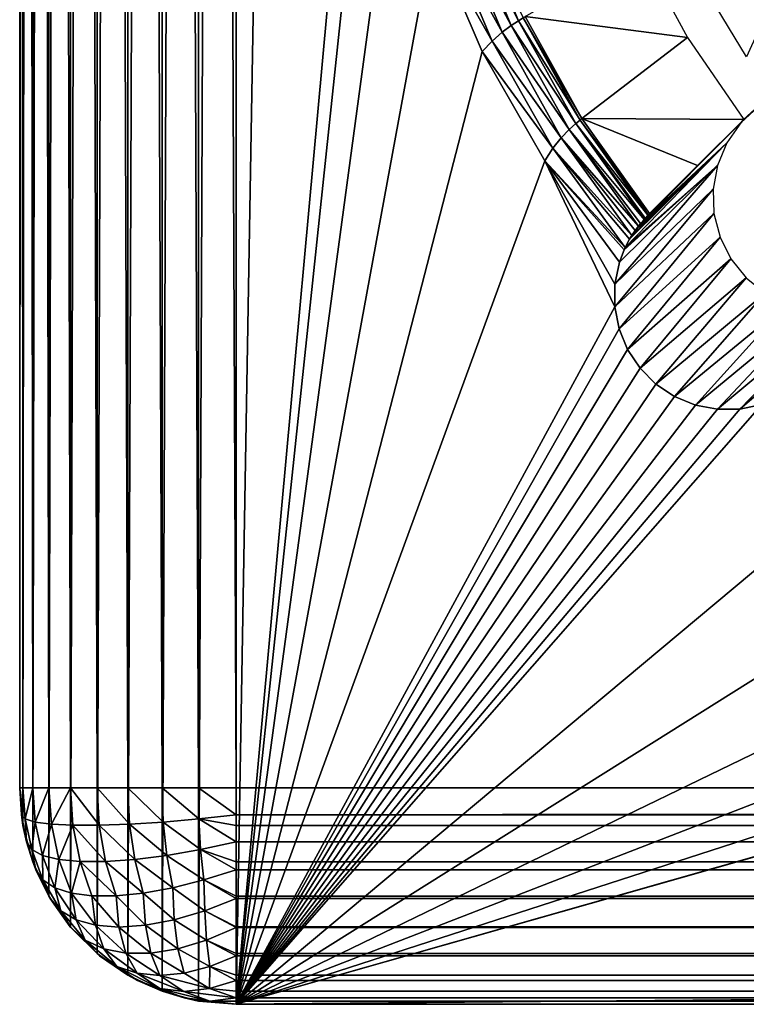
# Model space of a CAD drawing. Header units: millimetres. Extents: x -95 to 95, y -21 to 21.
# Tile 1 of 89: x -95 to -91.64, y -21 to -16.45. Entities that reach past the tile are written whole.
import ezdxf

# ---------------------------------------------------------------- set-up
doc = ezdxf.new("R2010")
doc.units = ezdxf.units.MM
doc.header["$LTSCALE"] = 135.540879
for name, color, linetype in [('1', 7, 'CONTINUOUS'), ('16', 7, 'CONTINUOUS'), ('17', 7, 'CONTINUOUS'), ('18', 7, 'CONTINUOUS'), ('2', 7, 'CONTINUOUS'), ('24', 7, 'CONTINUOUS'), ('33', 7, 'CONTINUOUS'), ('4', 7, 'CONTINUOUS'), ('43', 7, 'CONTINUOUS'), ('5', 7, 'CONTINUOUS'), ('77', 7, 'CONTINUOUS'), ('8', 7, 'CONTINUOUS')]:
    doc.layers.add(name, color=color, linetype=linetype)

msp = doc.modelspace()

# ---------------------------------------------------------------- linework, layer by layer
at = {"layer": '1', "color": 7, "linetype": 'Continuous', "true_color": 0xe0f2ff}
for points in [[(-94.1736, -20.9848), (-94.342, -20.9397), (-94.1736, 20.9848), (-94.1736, -20.9848)], [(-94.1736, 20.9848), (-94.342, -20.9397), (-94.342, 20.9397), (-94.1736, 20.9848)], [(-94, -21), (-94.1736, -20.9848), (-94, 21), (-94, -21)], [(-94, 21), (-94.1736, -20.9848), (-94.1736, 20.9848), (-94, 21)], [(-94, -21), (-94, 21), (-93.3921, 14.3518), (-94, -21)], [(-94.342, -20.9397), (-94.5, -20.866), (-94.342, 20.9397), (-94.342, -20.9397)], [(-94.342, 20.9397), (-94.5, -20.866), (-94.5, 20.866), (-94.342, 20.9397)], [(-94.5, -20.866), (-94.6428, -20.766), (-94.5, 20.866), (-94.5, -20.866)], [(-94.5, 20.866), (-94.6428, -20.766), (-94.6428, 20.766), (-94.5, 20.866)], [(-94.6428, 20.766), (-94.766, -20.6428), (-94.766, 20.6428), (-94.6428, 20.766)], [(-94.6428, -20.766), (-94.766, -20.6428), (-94.6428, 20.766), (-94.6428, -20.766)], [(-94.766, 20.6428), (-94.866, -20.5), (-94.866, 20.5), (-94.766, 20.6428)], [(-94.766, -20.6428), (-94.866, -20.5), (-94.766, 20.6428), (-94.766, -20.6428)], [(-94.866, -20.5), (-94.9397, -20.342), (-94.866, 20.5), (-94.866, -20.5)], [(-94.866, 20.5), (-94.9397, -20.342), (-94.9397, 20.342), (-94.866, 20.5)], [(-94.9397, 20.342), (-94.9848, -20.1736), (-94.9848, 20.1736), (-94.9397, 20.342)], [(-94.9397, -20.342), (-94.9848, -20.1736), (-94.9397, 20.342), (-94.9397, -20.342)], [(-95, -20), (-95, 20), (-94.9848, 20.1736), (-95, -20)], [(-94.9848, -20.1736), (-95, -20), (-94.9848, 20.1736), (-94.9848, -20.1736)], [(-93.3921, -14.3518), (-94, -21), (-93.3921, 14.3518), (-93.3921, -14.3518)], [(-93.3587, -14.9314), (-94, -21), (-93.3921, -14.3518), (-93.3587, -14.9314)], [(-93.2584, -15.5051), (-94, -21), (-93.3587, -14.9314), (-93.2584, -15.5051)], [(-93.0928, -16.0629), (-94, -21), (-93.2584, -15.5051), (-93.0928, -16.0629)], [(-92.8639, -16.598), (-94, -21), (-93.0928, -16.0629), (-92.8639, -16.598)], [(-92.5749, -17.1031), (-94, -21), (-92.8639, -16.598), (-92.5749, -17.1031)], [(-92.2512, -17.777), (-94, -21), (-92.5749, -17.1031), (-92.2512, -17.777)], [(-92.2506, -17.6732), (-92.2512, -17.777), (-92.5749, -17.1031), (-92.2506, -17.6732)], [(-92.2297, -17.5716), (-92.2506, -17.6732), (-92.5749, -17.1031), (-92.2297, -17.5716)], [(-92.2314, -17.8789), (-94, -21), (-92.2512, -17.777), (-92.2314, -17.8789)], [(-92.192, -17.9748), (-94, -21), (-92.2314, -17.8789), (-92.192, -17.9748)], [(-92.1345, -18.0612), (-94, -21), (-92.192, -17.9748), (-92.1345, -18.0612)], [(-92.0612, -18.1345), (-94, -21), (-92.1345, -18.0612), (-92.0612, -18.1345)], [(-91.9748, -18.192), (-94, -21), (-92.0612, -18.1345), (-91.9748, -18.192)], [(-91.8789, -18.2314), (-94, -21), (-91.9748, -18.192), (-91.8789, -18.2314)], [(-91.5716, -18.2297), (-94, -21), (-91.6732, -18.2506), (-91.5716, -18.2297)], [(-91.1031, -18.5749), (-94, -21), (-91.5716, -18.2297), (-91.1031, -18.5749)], [(-91.777, -18.2512), (-94, -21), (-91.8789, -18.2314), (-91.777, -18.2512)], [(-91.6732, -18.2506), (-94, -21), (-91.777, -18.2512), (-91.6732, -18.2506)], [(-90.598, -18.8639), (-94, -21), (-91.1031, -18.5749), (-90.598, -18.8639)], [(-90.0629, -19.0928), (-94, -21), (-90.598, -18.8639), (-90.0629, -19.0928)], [(-89.505, -19.2584), (-94, -21), (-90.0629, -19.0928), (-89.505, -19.2584)], [(-88.9314, -19.3587), (-94, -21), (-89.505, -19.2584), (-88.9314, -19.3587)], [(-88.3518, -19.3921), (-94, -21), (-88.9314, -19.3587), (-88.3518, -19.3921)], [(94, -21), (-94, -21), (88.3518, -19.3921), (94, -21)], [(88.3518, -19.3921), (-94, -21), (-88.3518, -19.3921), (88.3518, -19.3921)]]:
    msp.add_3dface(points, dxfattribs=at)
at = {"layer": '16', "color": 7, "linetype": 'Continuous', "true_color": 0xe0f2ff}
for points in [[(94, -20, 112.5), (-94, -20, 112.5), (-94, -20.1239, 112.4923), (94, -20, 112.5)], [(94, -20.1239, 112.4923), (94, -20, 112.5), (-94, -20.1239, 112.4923), (94, -20.1239, 112.4923)], [(-94, -20.1736, 112.4848), (94, -20.1239, 112.4923), (-94, -20.1239, 112.4923), (-94, -20.1736, 112.4848)], [(94, -20.1736, 112.4848), (94, -20.1239, 112.4923), (-94, -20.1736, 112.4848), (94, -20.1736, 112.4848)], [(94, -20.2494, 112.4684), (94, -20.1736, 112.4848), (-94, -20.2494, 112.4684), (94, -20.2494, 112.4684)], [(-94, -20.2494, 112.4684), (94, -20.1736, 112.4848), (-94, -20.1736, 112.4848), (-94, -20.2494, 112.4684)], [(94, -20.342, 112.4397), (94, -20.2494, 112.4684), (-94, -20.342, 112.4397), (94, -20.342, 112.4397)], [(-94, -20.342, 112.4397), (94, -20.2494, 112.4684), (-94, -20.2494, 112.4684), (-94, -20.342, 112.4397)], [(-94, -20.3786, 112.4255), (94, -20.342, 112.4397), (-94, -20.342, 112.4397), (-94, -20.3786, 112.4255)], [(94, -20.3786, 112.4255), (94, -20.342, 112.4397), (-94, -20.3786, 112.4255), (94, -20.3786, 112.4255)], [(94, -20.5, 112.366), (94, -20.3786, 112.4255), (-94, -20.5, 112.366), (94, -20.5, 112.366)], [(-94, -20.5, 112.366), (94, -20.3786, 112.4255), (-94, -20.3786, 112.4255), (-94, -20.5, 112.366)], [(-94, -20.5108, 112.3597), (94, -20.5, 112.366), (-94, -20.5, 112.366), (-94, -20.5108, 112.3597)], [(94, -20.5108, 112.3597), (94, -20.5, 112.366), (-94, -20.5108, 112.3597), (94, -20.5108, 112.3597)], [(-94, -20.6428, 112.2661), (94, -20.5108, 112.3597), (-94, -20.5108, 112.3597), (-94, -20.6428, 112.2661)], [(94, -20.6428, 112.2661), (94, -20.5108, 112.3597), (-94, -20.6428, 112.2661), (94, -20.6428, 112.2661)], [(94, -20.645, 112.2642), (94, -20.6428, 112.2661), (-94, -20.645, 112.2642), (94, -20.645, 112.2642)], [(-94, -20.645, 112.2642), (94, -20.6428, 112.2661), (-94, -20.6428, 112.2661), (-94, -20.645, 112.2642)], [(94, -20.766, 112.1428), (94, -20.645, 112.2642), (-94, -20.766, 112.1428), (94, -20.766, 112.1428)], [(-94, -20.766, 112.1428), (94, -20.645, 112.2642), (-94, -20.645, 112.2642), (-94, -20.766, 112.1428)], [(-94, -20.7753, 112.1316), (94, -20.766, 112.1428), (-94, -20.766, 112.1428), (-94, -20.7753, 112.1316)], [(94, -20.7753, 112.1316), (94, -20.766, 112.1428), (-94, -20.7753, 112.1316), (94, -20.7753, 112.1316)], [(-94, -20.866, 112), (94, -20.7753, 112.1316), (-94, -20.7753, 112.1316), (-94, -20.866, 112)], [(94, -20.866, 112), (94, -20.7753, 112.1316), (-94, -20.866, 112), (94, -20.866, 112)], [(94, -20.8899, 111.9562), (94, -20.866, 112), (-94, -20.8899, 111.9562), (94, -20.8899, 111.9562)], [(-94, -20.8899, 111.9562), (94, -20.866, 112), (-94, -20.866, 112), (-94, -20.8899, 111.9562)], [(-94, -20.9397, 111.842), (94, -20.8899, 111.9562), (-94, -20.8899, 111.9562), (-94, -20.9397, 111.842)], [(94, -20.9397, 111.842), (94, -20.8899, 111.9562), (-94, -20.9397, 111.842), (94, -20.9397, 111.842)], [(-94, -20.9707, 111.7403), (94, -20.9397, 111.842), (-94, -20.9397, 111.842), (-94, -20.9707, 111.7403)], [(94, -20.9707, 111.7403), (94, -20.9397, 111.842), (-94, -20.9707, 111.7403), (94, -20.9707, 111.7403)], [(-94, -20.9848, 111.6737), (94, -20.9707, 111.7403), (-94, -20.9707, 111.7403), (-94, -20.9848, 111.6737)], [(94, -20.9848, 111.6737), (94, -20.9707, 111.7403), (-94, -20.9848, 111.6737), (94, -20.9848, 111.6737)], [(-94, -21, 111.5), (94, -21, 111.5), (94, -20.9848, 111.6737), (-94, -21, 111.5)], [(-94, -21, 111.5), (94, -20.9848, 111.6737), (-94, -20.9848, 111.6737), (-94, -21, 111.5)]]:
    msp.add_3dface(points, dxfattribs=at)
at = {"layer": '17', "color": 7, "linetype": 'Continuous', "true_color": 0xe0f2ff}
for points in [[(-94.9848, -20, 111.6736), (-95, -20, 111.5), (-94.9923, -20.1239, 111.5), (-94.9848, -20, 111.6736)], [(-94.9745, -20.1431, 111.673), (-94.9848, -20, 111.6736), (-94.9923, -20.1239, 111.5), (-94.9745, -20.1431, 111.673)], [(-94.9397, -20, 111.842), (-94.9848, -20, 111.6736), (-94.9745, -20.1431, 111.673), (-94.9397, -20, 111.842)], [(-94.9279, -20.1578, 111.8379), (-94.9397, -20, 111.842), (-94.9745, -20.1431, 111.673), (-94.9279, -20.1578, 111.8379)], [(-94.866, -20, 112), (-94.9397, -20, 111.842), (-94.9279, -20.1578, 111.8379), (-94.866, -20, 112)], [(-94.8538, -20.1679, 111.9927), (-94.866, -20, 112), (-94.9279, -20.1578, 111.8379), (-94.8538, -20.1679, 111.9927)], [(-94.766, -20, 112.1428), (-94.866, -20, 112), (-94.8538, -20.1679, 111.9927), (-94.766, -20, 112.1428)], [(-94.7546, -20.173, 112.133), (-94.766, -20, 112.1428), (-94.8538, -20.1679, 111.9927), (-94.7546, -20.173, 112.133)], [(-94.6428, -20, 112.266), (-94.766, -20, 112.1428), (-94.633, -20.173, 112.2546), (-94.6428, -20, 112.266)], [(-94.633, -20.173, 112.2546), (-94.766, -20, 112.1428), (-94.7546, -20.173, 112.133), (-94.633, -20.173, 112.2546)], [(-94.5, -20, 112.366), (-94.6428, -20, 112.266), (-94.4927, -20.1679, 112.3538), (-94.5, -20, 112.366)], [(-94.4927, -20.1679, 112.3538), (-94.6428, -20, 112.266), (-94.633, -20.173, 112.2546), (-94.4927, -20.1679, 112.3538)], [(-94.342, -20, 112.4397), (-94.5, -20, 112.366), (-94.3379, -20.1578, 112.4279), (-94.342, -20, 112.4397)], [(-94.3379, -20.1578, 112.4279), (-94.5, -20, 112.366), (-94.4927, -20.1679, 112.3538), (-94.3379, -20.1578, 112.4279)], [(-94.1736, -20, 112.4848), (-94.342, -20, 112.4397), (-94.173, -20.1431, 112.4745), (-94.1736, -20, 112.4848)], [(-94.173, -20.1431, 112.4745), (-94.342, -20, 112.4397), (-94.3379, -20.1578, 112.4279), (-94.173, -20.1431, 112.4745)], [(-94, -20.1239, 112.4923), (-94.1736, -20, 112.4848), (-94.173, -20.1431, 112.4745), (-94, -20.1239, 112.4923)], [(-94, -20, 112.5), (-94.1736, -20, 112.4848), (-94, -20.1239, 112.4923), (-94, -20, 112.5)], [(-94.9745, -20.1431, 111.673), (-94.9923, -20.1239, 111.5), (-94.9684, -20.2494, 111.5), (-94.9745, -20.1431, 111.673)], [(-94.9684, -20.2494, 111.5), (-94.9923, -20.1239, 111.5), (-94.9848, -20.1736, 111.5), (-94.9684, -20.2494, 111.5)], [(-94.9279, -20.1578, 111.8379), (-94.9745, -20.1431, 111.673), (-94.9441, -20.2855, 111.6647), (-94.9279, -20.1578, 111.8379)], [(-94.9745, -20.1431, 111.673), (-94.9684, -20.2494, 111.5), (-94.9441, -20.2855, 111.6647), (-94.9745, -20.1431, 111.673)], [(-94.173, -20.1431, 112.4745), (-94.3379, -20.1578, 112.4279), (-94.1647, -20.2855, 112.4441), (-94.173, -20.1431, 112.4745)], [(-94, -20.1736, 112.4848), (-94, -20.1239, 112.4923), (-94.173, -20.1431, 112.4745), (-94, -20.1736, 112.4848)], [(-94, -20.2494, 112.4684), (-94, -20.1736, 112.4848), (-94.173, -20.1431, 112.4745), (-94, -20.2494, 112.4684)], [(-94, -20.2494, 112.4684), (-94.173, -20.1431, 112.4745), (-94.1647, -20.2855, 112.4441), (-94, -20.2494, 112.4684)], [(-94.9279, -20.1578, 111.8379), (-94.9441, -20.2855, 111.6647), (-94.8939, -20.3129, 111.8211), (-94.9279, -20.1578, 111.8379)], [(-94.8538, -20.1679, 111.9927), (-94.9279, -20.1578, 111.8379), (-94.8939, -20.3129, 111.8211), (-94.8538, -20.1679, 111.9927)], [(-94.8538, -20.1679, 111.9927), (-94.8939, -20.3129, 111.8211), (-94.8188, -20.3315, 111.9687), (-94.8538, -20.1679, 111.9927)], [(-94.7546, -20.173, 112.133), (-94.8538, -20.1679, 111.9927), (-94.8188, -20.3315, 111.9687), (-94.7546, -20.173, 112.133)], [(-94.7546, -20.173, 112.133), (-94.8188, -20.3315, 111.9687), (-94.721, -20.341, 112.1032), (-94.7546, -20.173, 112.133)], [(-94.633, -20.173, 112.2546), (-94.7546, -20.173, 112.133), (-94.6032, -20.341, 112.221), (-94.633, -20.173, 112.2546)], [(-94.7546, -20.173, 112.133), (-94.721, -20.341, 112.1032), (-94.6032, -20.341, 112.221), (-94.7546, -20.173, 112.133)], [(-94.4927, -20.1679, 112.3538), (-94.633, -20.173, 112.2546), (-94.4687, -20.3315, 112.3188), (-94.4927, -20.1679, 112.3538)], [(-94.633, -20.173, 112.2546), (-94.6032, -20.341, 112.221), (-94.4687, -20.3315, 112.3188), (-94.633, -20.173, 112.2546)], [(-94.3379, -20.1578, 112.4279), (-94.4927, -20.1679, 112.3538), (-94.3211, -20.3129, 112.3939), (-94.3379, -20.1578, 112.4279)], [(-94.4927, -20.1679, 112.3538), (-94.4687, -20.3315, 112.3188), (-94.3211, -20.3129, 112.3939), (-94.4927, -20.1679, 112.3538)], [(-94.3379, -20.1578, 112.4279), (-94.3211, -20.3129, 112.3939), (-94.1647, -20.2855, 112.4441), (-94.3379, -20.1578, 112.4279)], [(-94.9397, -20.342, 111.5), (-94.9255, -20.3786, 111.5), (-94.9684, -20.2494, 111.5), (-94.9397, -20.342, 111.5)], [(-94.9684, -20.2494, 111.5), (-94.9255, -20.3786, 111.5), (-94.9441, -20.2855, 111.6647), (-94.9684, -20.2494, 111.5)], [(-94.9255, -20.3786, 111.5), (-94.8924, -20.4257, 111.6495), (-94.9441, -20.2855, 111.6647), (-94.9255, -20.3786, 111.5)], [(-94.9441, -20.2855, 111.6647), (-94.8924, -20.4257, 111.6495), (-94.8939, -20.3129, 111.8211), (-94.9441, -20.2855, 111.6647)], [(-94.3211, -20.3129, 112.3939), (-94.1495, -20.4257, 112.3924), (-94.1647, -20.2855, 112.4441), (-94.3211, -20.3129, 112.3939)], [(-94, -20.342, 112.4397), (-94, -20.2494, 112.4684), (-94.1647, -20.2855, 112.4441), (-94, -20.342, 112.4397)], [(-94.1495, -20.4257, 112.3924), (-94, -20.3786, 112.4255), (-94.1647, -20.2855, 112.4441), (-94.1495, -20.4257, 112.3924)], [(-94, -20.3786, 112.4255), (-94, -20.342, 112.4397), (-94.1647, -20.2855, 112.4441), (-94, -20.3786, 112.4255)], [(-94.8924, -20.4257, 111.6495), (-94.8372, -20.4618, 111.793), (-94.8939, -20.3129, 111.8211), (-94.8924, -20.4257, 111.6495)], [(-94.8939, -20.3129, 111.8211), (-94.8372, -20.4618, 111.793), (-94.8188, -20.3315, 111.9687), (-94.8939, -20.3129, 111.8211)], [(-94.8372, -20.4618, 111.793), (-94.7612, -20.4863, 111.9291), (-94.8188, -20.3315, 111.9687), (-94.8372, -20.4618, 111.793)], [(-94.8188, -20.3315, 111.9687), (-94.7612, -20.4863, 111.9291), (-94.721, -20.341, 112.1032), (-94.8188, -20.3315, 111.9687)], [(-94.6032, -20.341, 112.221), (-94.4291, -20.4863, 112.2612), (-94.4687, -20.3315, 112.3188), (-94.6032, -20.341, 112.221)], [(-94.4687, -20.3315, 112.3188), (-94.293, -20.4618, 112.3372), (-94.3211, -20.3129, 112.3939), (-94.4687, -20.3315, 112.3188)], [(-94.4291, -20.4863, 112.2612), (-94.293, -20.4618, 112.3372), (-94.4687, -20.3315, 112.3188), (-94.4291, -20.4863, 112.2612)], [(-94.293, -20.4618, 112.3372), (-94.1495, -20.4257, 112.3924), (-94.3211, -20.3129, 112.3939), (-94.293, -20.4618, 112.3372)], [(-94.866, -20.5, 111.5), (-94.8597, -20.5108, 111.5), (-94.9255, -20.3786, 111.5), (-94.866, -20.5, 111.5)], [(-94.9255, -20.3786, 111.5), (-94.8597, -20.5108, 111.5), (-94.8924, -20.4257, 111.6495), (-94.9255, -20.3786, 111.5)], [(-94.7612, -20.4863, 111.9291), (-94.6661, -20.4987, 112.0545), (-94.721, -20.341, 112.1032), (-94.7612, -20.4863, 111.9291)], [(-94.6661, -20.4987, 112.0545), (-94.5545, -20.4987, 112.1661), (-94.721, -20.341, 112.1032), (-94.6661, -20.4987, 112.0545)], [(-94.721, -20.341, 112.1032), (-94.5545, -20.4987, 112.1661), (-94.6032, -20.341, 112.221), (-94.721, -20.341, 112.1032)], [(-94.5545, -20.4987, 112.1661), (-94.4291, -20.4863, 112.2612), (-94.6032, -20.341, 112.221), (-94.5545, -20.4987, 112.1661)], [(-94, -20.5, 112.366), (-94, -20.3786, 112.4255), (-94.1495, -20.4257, 112.3924), (-94, -20.5, 112.366)], [(-94.8597, -20.5108, 111.5), (-94.8103, -20.5677, 111.6455), (-94.8924, -20.4257, 111.6495), (-94.8597, -20.5108, 111.5)], [(-94.8924, -20.4257, 111.6495), (-94.8103, -20.5677, 111.6455), (-94.8372, -20.4618, 111.793), (-94.8924, -20.4257, 111.6495)], [(-94.8103, -20.5677, 111.6455), (-94.7395, -20.6093, 111.7862), (-94.8372, -20.4618, 111.793), (-94.8103, -20.5677, 111.6455)], [(-94.8372, -20.4618, 111.793), (-94.7395, -20.6093, 111.7862), (-94.7612, -20.4863, 111.9291), (-94.8372, -20.4618, 111.793)], [(-94.4291, -20.4863, 112.2612), (-94.2862, -20.6093, 112.2395), (-94.293, -20.4618, 112.3372), (-94.4291, -20.4863, 112.2612)], [(-94.293, -20.4618, 112.3372), (-94.1455, -20.5677, 112.3103), (-94.1495, -20.4257, 112.3924), (-94.293, -20.4618, 112.3372)], [(-94.2862, -20.6093, 112.2395), (-94.1455, -20.5677, 112.3103), (-94.293, -20.4618, 112.3372), (-94.2862, -20.6093, 112.2395)], [(-94, -20.5108, 112.3597), (-94, -20.5, 112.366), (-94.1495, -20.4257, 112.3924), (-94, -20.5108, 112.3597)], [(-94.1455, -20.5677, 112.3103), (-94, -20.5108, 112.3597), (-94.1495, -20.4257, 112.3924), (-94.1455, -20.5677, 112.3103)], [(-94.7661, -20.6428, 111.5), (-94.7642, -20.645, 111.5), (-94.8597, -20.5108, 111.5), (-94.7661, -20.6428, 111.5)], [(-94.8597, -20.5108, 111.5), (-94.7642, -20.645, 111.5), (-94.8103, -20.5677, 111.6455), (-94.8597, -20.5108, 111.5)], [(-94.7395, -20.6093, 111.7862), (-94.6491, -20.6346, 111.9194), (-94.7612, -20.4863, 111.9291), (-94.7395, -20.6093, 111.7862)], [(-94.7612, -20.4863, 111.9291), (-94.6491, -20.6346, 111.9194), (-94.6661, -20.4987, 112.0545), (-94.7612, -20.4863, 111.9291)], [(-94.6491, -20.6346, 111.9194), (-94.5414, -20.6432, 112.0414), (-94.6661, -20.4987, 112.0545), (-94.6491, -20.6346, 111.9194)], [(-94.6661, -20.4987, 112.0545), (-94.5414, -20.6432, 112.0414), (-94.5545, -20.4987, 112.1661), (-94.6661, -20.4987, 112.0545)], [(-94.5545, -20.4987, 112.1661), (-94.4194, -20.6346, 112.1491), (-94.4291, -20.4863, 112.2612), (-94.5545, -20.4987, 112.1661)], [(-94.5414, -20.6432, 112.0414), (-94.4194, -20.6346, 112.1491), (-94.5545, -20.4987, 112.1661), (-94.5414, -20.6432, 112.0414)], [(-94.4194, -20.6346, 112.1491), (-94.2862, -20.6093, 112.2395), (-94.4291, -20.4863, 112.2612), (-94.4194, -20.6346, 112.1491)], [(-94, -20.6428, 112.2661), (-94, -20.5108, 112.3597), (-94.1455, -20.5677, 112.3103), (-94, -20.6428, 112.2661)], [(-94.7642, -20.645, 111.5), (-94.6973, -20.7037, 111.6366), (-94.8103, -20.5677, 111.6455), (-94.7642, -20.645, 111.5)], [(-94.8103, -20.5677, 111.6455), (-94.6973, -20.7037, 111.6366), (-94.7395, -20.6093, 111.7862), (-94.8103, -20.5677, 111.6455)], [(-94.2862, -20.6093, 112.2395), (-94.1366, -20.7037, 112.1973), (-94.1455, -20.5677, 112.3103), (-94.2862, -20.6093, 112.2395)], [(-94, -20.645, 112.2642), (-94, -20.6428, 112.2661), (-94.1455, -20.5677, 112.3103), (-94, -20.645, 112.2642)], [(-94.1366, -20.7037, 112.1973), (-94, -20.645, 112.2642), (-94.1455, -20.5677, 112.3103), (-94.1366, -20.7037, 112.1973)], [(-94.6428, -20.766, 111.5), (-94.6316, -20.7753, 111.5), (-94.7642, -20.645, 111.5), (-94.6428, -20.766, 111.5)], [(-94.7642, -20.645, 111.5), (-94.6316, -20.7753, 111.5), (-94.6973, -20.7037, 111.6366), (-94.7642, -20.645, 111.5)], [(-94.6973, -20.7037, 111.6366), (-94.6119, -20.7437, 111.7694), (-94.7395, -20.6093, 111.7862), (-94.6973, -20.7037, 111.6366)], [(-94.7395, -20.6093, 111.7862), (-94.6119, -20.7437, 111.7694), (-94.6491, -20.6346, 111.9194), (-94.7395, -20.6093, 111.7862)], [(-94.6119, -20.7437, 111.7694), (-94.5102, -20.7639, 111.895), (-94.6491, -20.6346, 111.9194), (-94.6119, -20.7437, 111.7694)], [(-94.6491, -20.6346, 111.9194), (-94.5102, -20.7639, 111.895), (-94.5414, -20.6432, 112.0414), (-94.6491, -20.6346, 111.9194)], [(-94.5414, -20.6432, 112.0414), (-94.395, -20.7639, 112.0102), (-94.4194, -20.6346, 112.1491), (-94.5414, -20.6432, 112.0414)], [(-94.5102, -20.7639, 111.895), (-94.395, -20.7639, 112.0102), (-94.5414, -20.6432, 112.0414), (-94.5102, -20.7639, 111.895)], [(-94.4194, -20.6346, 112.1491), (-94.2694, -20.7437, 112.1119), (-94.2862, -20.6093, 112.2395), (-94.4194, -20.6346, 112.1491)], [(-94.395, -20.7639, 112.0102), (-94.2694, -20.7437, 112.1119), (-94.4194, -20.6346, 112.1491), (-94.395, -20.7639, 112.0102)], [(-94.2694, -20.7437, 112.1119), (-94.1366, -20.7037, 112.1973), (-94.2862, -20.6093, 112.2395), (-94.2694, -20.7437, 112.1119)], [(-94, -20.766, 112.1428), (-94, -20.645, 112.2642), (-94.1366, -20.7037, 112.1973), (-94, -20.766, 112.1428)], [(-94.6316, -20.7753, 111.5), (-94.5509, -20.8256, 111.6219), (-94.6973, -20.7037, 111.6366), (-94.6316, -20.7753, 111.5)], [(-94.6973, -20.7037, 111.6366), (-94.5509, -20.8256, 111.6219), (-94.6119, -20.7437, 111.7694), (-94.6973, -20.7037, 111.6366)], [(-94.2694, -20.7437, 112.1119), (-94.1219, -20.8256, 112.0509), (-94.1366, -20.7037, 112.1973), (-94.2694, -20.7437, 112.1119)], [(-94, -20.7753, 112.1316), (-94, -20.766, 112.1428), (-94.1366, -20.7037, 112.1973), (-94, -20.7753, 112.1316)], [(-94.1219, -20.8256, 112.0509), (-94, -20.7753, 112.1316), (-94.1366, -20.7037, 112.1973), (-94.1219, -20.8256, 112.0509)], [(-94.6316, -20.7753, 111.5), (-94.4562, -20.8899, 111.5), (-94.5509, -20.8256, 111.6219), (-94.6316, -20.7753, 111.5)], [(-94.5, -20.866, 111.5), (-94.4562, -20.8899, 111.5), (-94.6316, -20.7753, 111.5), (-94.5, -20.866, 111.5)], [(-94.5509, -20.8256, 111.6219), (-94.4574, -20.8562, 111.7403), (-94.6119, -20.7437, 111.7694), (-94.5509, -20.8256, 111.6219)], [(-94.6119, -20.7437, 111.7694), (-94.4574, -20.8562, 111.7403), (-94.5102, -20.7639, 111.895), (-94.6119, -20.7437, 111.7694)], [(-94.5102, -20.7639, 111.895), (-94.353, -20.8665, 111.853), (-94.395, -20.7639, 112.0102), (-94.5102, -20.7639, 111.895)], [(-94.4574, -20.8562, 111.7403), (-94.353, -20.8665, 111.853), (-94.5102, -20.7639, 111.895), (-94.4574, -20.8562, 111.7403)], [(-94.395, -20.7639, 112.0102), (-94.2403, -20.8562, 111.9574), (-94.2694, -20.7437, 112.1119), (-94.395, -20.7639, 112.0102)], [(-94.353, -20.8665, 111.853), (-94.2403, -20.8562, 111.9574), (-94.395, -20.7639, 112.0102), (-94.353, -20.8665, 111.853)], [(-94.2403, -20.8562, 111.9574), (-94.1219, -20.8256, 112.0509), (-94.2694, -20.7437, 112.1119), (-94.2403, -20.8562, 111.9574)], [(-94, -20.866, 112), (-94, -20.7753, 112.1316), (-94.1219, -20.8256, 112.0509), (-94, -20.866, 112)], [(-94.5509, -20.8256, 111.6219), (-94.3531, -20.9275, 111.6228), (-94.4574, -20.8562, 111.7403), (-94.5509, -20.8256, 111.6219)], [(-94.4562, -20.8899, 111.5), (-94.3531, -20.9275, 111.6228), (-94.5509, -20.8256, 111.6219), (-94.4562, -20.8899, 111.5)], [(-94.2403, -20.8562, 111.9574), (-94.1228, -20.9275, 111.8531), (-94.1219, -20.8256, 112.0509), (-94.2403, -20.8562, 111.9574)], [(-94.1228, -20.9275, 111.8531), (-94, -20.8899, 111.9562), (-94.1219, -20.8256, 112.0509), (-94.1228, -20.9275, 111.8531)], [(-94, -20.8899, 111.9562), (-94, -20.866, 112), (-94.1219, -20.8256, 112.0509), (-94, -20.8899, 111.9562)], [(-94.3531, -20.9275, 111.6228), (-94.2411, -20.9401, 111.7411), (-94.4574, -20.8562, 111.7403), (-94.3531, -20.9275, 111.6228)], [(-94.4574, -20.8562, 111.7403), (-94.2411, -20.9401, 111.7411), (-94.353, -20.8665, 111.853), (-94.4574, -20.8562, 111.7403)], [(-94.353, -20.8665, 111.853), (-94.1228, -20.9275, 111.8531), (-94.2403, -20.8562, 111.9574), (-94.353, -20.8665, 111.853)], [(-94.2411, -20.9401, 111.7411), (-94.1228, -20.9275, 111.8531), (-94.353, -20.8665, 111.853), (-94.2411, -20.9401, 111.7411)], [(-94.4562, -20.8899, 111.5), (-94.2403, -20.9707, 111.5), (-94.3531, -20.9275, 111.6228), (-94.4562, -20.8899, 111.5)], [(-94.342, -20.9397, 111.5), (-94.2403, -20.9707, 111.5), (-94.4562, -20.8899, 111.5), (-94.342, -20.9397, 111.5)], [(-94, -20.9397, 111.842), (-94, -20.8899, 111.9562), (-94.1228, -20.9275, 111.8531), (-94, -20.9397, 111.842)], [(-94.3531, -20.9275, 111.6228), (-94.1219, -20.985, 111.6219), (-94.2411, -20.9401, 111.7411), (-94.3531, -20.9275, 111.6228)], [(-94.2403, -20.9707, 111.5), (-94.1219, -20.985, 111.6219), (-94.3531, -20.9275, 111.6228), (-94.2403, -20.9707, 111.5)], [(-94.2411, -20.9401, 111.7411), (-94, -20.9707, 111.7403), (-94.1228, -20.9275, 111.8531), (-94.2411, -20.9401, 111.7411)], [(-94.1219, -20.985, 111.6219), (-94, -20.9707, 111.7403), (-94.2411, -20.9401, 111.7411), (-94.1219, -20.985, 111.6219)], [(-94, -20.9707, 111.7403), (-94, -20.9397, 111.842), (-94.1228, -20.9275, 111.8531), (-94, -20.9707, 111.7403)], [(-94.2403, -20.9707, 111.5), (-94, -21, 111.5), (-94.1219, -20.985, 111.6219), (-94.2403, -20.9707, 111.5)], [(-94.1737, -20.9848, 111.5), (-94, -21, 111.5), (-94.2403, -20.9707, 111.5), (-94.1737, -20.9848, 111.5)], [(-94, -20.9848, 111.6737), (-94, -20.9707, 111.7403), (-94.1219, -20.985, 111.6219), (-94, -20.9848, 111.6737)], [(-94, -21, 111.5), (-94, -20.9848, 111.6737), (-94.1219, -20.985, 111.6219), (-94, -21, 111.5)]]:
    msp.add_3dface(points, dxfattribs=at)
at = {"layer": '18', "color": 7, "linetype": 'Continuous', "true_color": 0xe0f2ff}
for points in [[(-95, -20, 111.5), (-94.9848, -20.1736), (-94.9923, -20.1239, 111.5), (-95, -20, 111.5)], [(-95, -20), (-94.9848, -20.1736), (-95, -20, 111.5), (-95, -20)], [(-94.9923, -20.1239, 111.5), (-94.9848, -20.1736), (-94.9848, -20.1736, 111.5), (-94.9923, -20.1239, 111.5)], [(-94.9848, -20.1736), (-94.9684, -20.2494, 111.5), (-94.9848, -20.1736, 111.5), (-94.9848, -20.1736)], [(-94.9848, -20.1736), (-94.9397, -20.342), (-94.9684, -20.2494, 111.5), (-94.9848, -20.1736)], [(-94.9397, -20.342), (-94.9397, -20.342, 111.5), (-94.9684, -20.2494, 111.5), (-94.9397, -20.342)], [(-94.9397, -20.342), (-94.9255, -20.3786, 111.5), (-94.9397, -20.342, 111.5), (-94.9397, -20.342)], [(-94.9397, -20.342), (-94.866, -20.5), (-94.9255, -20.3786, 111.5), (-94.9397, -20.342)], [(-94.866, -20.5), (-94.866, -20.5, 111.5), (-94.9255, -20.3786, 111.5), (-94.866, -20.5)], [(-94.866, -20.5), (-94.8597, -20.5108, 111.5), (-94.866, -20.5, 111.5), (-94.866, -20.5)], [(-94.866, -20.5), (-94.766, -20.6428), (-94.8597, -20.5108, 111.5), (-94.866, -20.5)], [(-94.766, -20.6428), (-94.7661, -20.6428, 111.5), (-94.8597, -20.5108, 111.5), (-94.766, -20.6428)], [(-94.766, -20.6428), (-94.7642, -20.645, 111.5), (-94.7661, -20.6428, 111.5), (-94.766, -20.6428)], [(-94.766, -20.6428), (-94.6428, -20.766), (-94.7642, -20.645, 111.5), (-94.766, -20.6428)], [(-94.6428, -20.766), (-94.6428, -20.766, 111.5), (-94.7642, -20.645, 111.5), (-94.6428, -20.766)], [(-94.6428, -20.766), (-94.6316, -20.7753, 111.5), (-94.6428, -20.766, 111.5), (-94.6428, -20.766)], [(-94.6428, -20.766), (-94.5, -20.866), (-94.6316, -20.7753, 111.5), (-94.6428, -20.766)], [(-94.5, -20.866), (-94.5, -20.866, 111.5), (-94.6316, -20.7753, 111.5), (-94.5, -20.866)], [(-94.5, -20.866), (-94.4562, -20.8899, 111.5), (-94.5, -20.866, 111.5), (-94.5, -20.866)], [(-94.5, -20.866), (-94.342, -20.9397), (-94.4562, -20.8899, 111.5), (-94.5, -20.866)], [(-94.342, -20.9397), (-94.342, -20.9397, 111.5), (-94.4562, -20.8899, 111.5), (-94.342, -20.9397)], [(-94.342, -20.9397), (-94.2403, -20.9707, 111.5), (-94.342, -20.9397, 111.5), (-94.342, -20.9397)], [(-94.342, -20.9397), (-94.1736, -20.9848), (-94.2403, -20.9707, 111.5), (-94.342, -20.9397)], [(-94.1736, -20.9848), (-94.1737, -20.9848, 111.5), (-94.2403, -20.9707, 111.5), (-94.1736, -20.9848)], [(-94, -21), (-94, -21, 111.5), (-94.1737, -20.9848, 111.5), (-94, -21)], [(-94.1736, -20.9848), (-94, -21), (-94.1737, -20.9848, 111.5), (-94.1736, -20.9848)]]:
    msp.add_3dface(points, dxfattribs=at)
at = {"layer": '2', "color": 7, "linetype": 'Continuous', "true_color": 0xe0f2ff}
for points in [[(94, -20, 112.5), (94, 20, 112.5), (-94, 20, 112.5), (94, -20, 112.5)], [(-94, -20, 112.5), (94, -20, 112.5), (-94, 20, 112.5), (-94, -20, 112.5)]]:
    msp.add_3dface(points, dxfattribs=at)
at = {"layer": '24', "color": 7, "linetype": 'Continuous', "true_color": 0xe0f2ff}
msp.add_3dface([(-91.893, -16.2095, 17.0815), (-91.0905, -15.4077, 109.0118), (-91.6431, -16.623, 17.0814), (-91.893, -16.2095, 17.0815)], dxfattribs=at)
at = {"layer": '33', "color": 7, "linetype": 'Continuous', "true_color": 0xe0f2ff}
for points in [[(-91.9157, -16.5338, 15.9322), (-92.6649, -16.4365, 0.2403), (-92.1335, -16.1297, 15.9322), (-91.9157, -16.5338, 15.9322)], [(-92.4033, -16.908, 0.2403), (-92.6649, -16.4365, 0.2403), (-91.9157, -16.5338, 15.9322), (-92.4033, -16.908, 0.2403)], [(-91.6549, -16.9116, 15.9322), (-92.4033, -16.908, 0.2403), (-91.9157, -16.5338, 15.9322), (-91.6549, -16.9116, 15.9322)], [(-91.8687, -17.1254, 8.233), (-92.4033, -16.908, 0.2403), (-91.6549, -16.9116, 15.9322), (-91.8687, -17.1254, 8.233)], [(-92.0904, -17.3471, 0.2403), (-92.4033, -16.908, 0.2403), (-91.8687, -17.1254, 8.233), (-92.0904, -17.3471, 0.2403)]]:
    msp.add_3dface(points, dxfattribs=at)
at = {"layer": '4', "color": 7, "linetype": 'Continuous', "true_color": 0xe0f2ff}
for points in [[(-78.5861, -21, 50.809), (-94, -21), (-78.5364, -21, 50.6232), (-78.5861, -21, 50.809)], [(-94, -21), (-78.5861, -21, 50.809), (-94, -21, 111.5), (-94, -21)], [(-78.5364, -21, 50.6232), (-94, -21), (-78.4551, -21, 50.4491), (-78.5364, -21, 50.6232)], [(-78.4551, -21, 50.4491), (-94, -21), (-78.3447, -21, 50.2913), (-78.4551, -21, 50.4491)], [(-78.3447, -21, 50.2913), (-94, -21), (-78.2087, -21, 50.1554), (-78.3447, -21, 50.2913)], [(-78.2087, -21, 50.1554), (-94, -21), (-78.051, -21, 50.045), (-78.2087, -21, 50.1554)], [(-78.051, -21, 50.045), (-94, -21), (-77.8768, -21, 49.9638), (-78.051, -21, 50.045)], [(-94, -21), (94, -21), (-77.8768, -21, 49.9638), (-94, -21)], [(-77.5, -21, 96.1166), (77.5, -21, 96.1166), (-94, -21, 111.5), (-77.5, -21, 96.1166)], [(-77.6934, -21, 96.0996), (-77.5, -21, 96.1166), (-94, -21, 111.5), (-77.6934, -21, 96.0996)], [(-77.8815, -21, 96.0493), (-77.6934, -21, 96.0996), (-94, -21, 111.5), (-77.8815, -21, 96.0493)], [(-78.0578, -21, 95.9671), (-77.8815, -21, 96.0493), (-94, -21, 111.5), (-78.0578, -21, 95.9671)], [(-78.2176, -21, 95.8553), (-78.0578, -21, 95.9671), (-94, -21, 111.5), (-78.2176, -21, 95.8553)], [(-78.3552, -21, 95.7176), (-78.2176, -21, 95.8553), (-94, -21, 111.5), (-78.3552, -21, 95.7176)], [(-78.467, -21, 95.5579), (-78.3552, -21, 95.7176), (-94, -21, 111.5), (-78.467, -21, 95.5579)], [(-78.5491, -21, 95.3815), (-78.467, -21, 95.5579), (-94, -21, 111.5), (-78.5491, -21, 95.3815)], [(-78.5861, -21, 50.809), (-78.6028, -21, 51), (-94, -21, 111.5), (-78.5861, -21, 50.809)], [(-78.5994, -21, 95.1934), (-78.5491, -21, 95.3815), (-94, -21, 111.5), (-78.5994, -21, 95.1934)], [(-78.6163, -21, 95), (-78.5994, -21, 95.1934), (-94, -21, 111.5), (-78.6163, -21, 95)], [(-78.6028, -21, 51), (-78.6163, -21, 95), (-94, -21, 111.5), (-78.6028, -21, 51)], [(-94, -21, 111.5), (77.6934, -21, 96.0996), (94, -21, 111.5), (-94, -21, 111.5)], [(77.5, -21, 96.1166), (77.6934, -21, 96.0996), (-94, -21, 111.5), (77.5, -21, 96.1166)]]:
    msp.add_3dface(points, dxfattribs=at)
at = {"layer": '43', "color": 7, "linetype": 'Continuous', "true_color": 0xe0f2ff}
for points in [[(-92.9053, -15.9536, 0.1196), (-92.6961, -16.4558, 0.1196), (-92.9416, -15.9707, 0.0699), (-92.9053, -15.9536, 0.1196)], [(-92.9053, -15.9536, 0.1196), (-92.6738, -16.4421, 0.1777), (-92.6961, -16.4558, 0.1196), (-92.9053, -15.9536, 0.1196)], [(-93.039, -16.0257, 0.0081), (-92.9873, -15.9948, 0.0319), (-92.7713, -16.5094, 0.0319), (-93.039, -16.0257, 0.0081)], [(-92.9416, -15.9707, 0.0699), (-92.7297, -16.4781, 0.0699), (-92.9873, -15.9948, 0.0319), (-92.9416, -15.9707, 0.0699)], [(-92.9873, -15.9948, 0.0319), (-92.7297, -16.4781, 0.0699), (-92.7713, -16.5094, 0.0319), (-92.9873, -15.9948, 0.0319)], [(-92.9416, -15.9707, 0.0699), (-92.6961, -16.4558, 0.1196), (-92.7297, -16.4781, 0.0699), (-92.9416, -15.9707, 0.0699)], [(-92.8174, -16.5496, 0.0081), (-93.0928, -16.0629), (-93.039, -16.0257, 0.0081), (-92.8174, -16.5496, 0.0081)], [(-92.8174, -16.5496, 0.0081), (-93.039, -16.0257, 0.0081), (-92.7713, -16.5094, 0.0319), (-92.8174, -16.5496, 0.0081)], [(-92.8639, -16.598), (-93.0928, -16.0629), (-92.8174, -16.5496, 0.0081), (-92.8639, -16.598)], [(-92.6961, -16.4558, 0.1196), (-92.4318, -16.9312, 0.1196), (-92.7297, -16.4781, 0.0699), (-92.6961, -16.4558, 0.1196)], [(-92.6738, -16.4421, 0.1777), (-92.4115, -16.9146, 0.1777), (-92.6961, -16.4558, 0.1196), (-92.6738, -16.4421, 0.1777)], [(-92.6961, -16.4558, 0.1196), (-92.4115, -16.9146, 0.1777), (-92.4318, -16.9312, 0.1196), (-92.6961, -16.4558, 0.1196)], [(-92.6649, -16.4365, 0.2403), (-92.4033, -16.908, 0.2403), (-92.6738, -16.4421, 0.1777), (-92.6649, -16.4365, 0.2403)], [(-92.6738, -16.4421, 0.1777), (-92.4033, -16.908, 0.2403), (-92.4115, -16.9146, 0.1777), (-92.6738, -16.4421, 0.1777)], [(-92.8174, -16.5496, 0.0081), (-92.7713, -16.5094, 0.0319), (-92.4985, -16.9962, 0.0319), (-92.8174, -16.5496, 0.0081)], [(-92.7297, -16.4781, 0.0699), (-92.4619, -16.9583, 0.0699), (-92.7713, -16.5094, 0.0319), (-92.7297, -16.4781, 0.0699)], [(-92.7713, -16.5094, 0.0319), (-92.4619, -16.9583, 0.0699), (-92.4985, -16.9962, 0.0319), (-92.7713, -16.5094, 0.0319)], [(-92.7297, -16.4781, 0.0699), (-92.4318, -16.9312, 0.1196), (-92.4619, -16.9583, 0.0699), (-92.7297, -16.4781, 0.0699)], [(-92.5376, -17.0447, 0.0081), (-92.8639, -16.598), (-92.8174, -16.5496, 0.0081), (-92.5376, -17.0447, 0.0081)], [(-92.5376, -17.0447, 0.0081), (-92.8174, -16.5496, 0.0081), (-92.4985, -16.9962, 0.0319), (-92.5376, -17.0447, 0.0081)], [(-92.5749, -17.1031), (-92.8639, -16.598), (-92.5376, -17.0447, 0.0081), (-92.5749, -17.1031)], [(-92.4115, -16.9146, 0.1777), (-92.0979, -17.3545, 0.1777), (-92.4318, -16.9312, 0.1196), (-92.4115, -16.9146, 0.1777)], [(-92.4033, -16.908, 0.2403), (-92.0904, -17.3471, 0.2403), (-92.4115, -16.9146, 0.1777), (-92.4033, -16.908, 0.2403)], [(-92.4115, -16.9146, 0.1777), (-92.0904, -17.3471, 0.2403), (-92.0965, -17.3532, 0.1842), (-92.4115, -16.9146, 0.1777)], [(-92.0979, -17.3545, 0.1777), (-92.4115, -16.9146, 0.1777), (-92.0965, -17.3532, 0.1842), (-92.0979, -17.3545, 0.1777)], [(-92.4619, -16.9583, 0.0699), (-92.1421, -17.4048, 0.0699), (-92.4985, -16.9962, 0.0319), (-92.4619, -16.9583, 0.0699)], [(-92.4318, -16.9312, 0.1196), (-92.1159, -17.3737, 0.1196), (-92.4619, -16.9583, 0.0699), (-92.4318, -16.9312, 0.1196)], [(-92.4619, -16.9583, 0.0699), (-92.132, -17.3923, 0.0865), (-92.1421, -17.4048, 0.0699), (-92.4619, -16.9583, 0.0699)], [(-92.1159, -17.3737, 0.1196), (-92.132, -17.3923, 0.0865), (-92.4619, -16.9583, 0.0699), (-92.1159, -17.3737, 0.1196)], [(-92.0979, -17.3545, 0.1777), (-92.111, -17.3683, 0.1321), (-92.4318, -16.9312, 0.1196), (-92.0979, -17.3545, 0.1777)], [(-92.4318, -16.9312, 0.1196), (-92.111, -17.3683, 0.1321), (-92.1159, -17.3737, 0.1196), (-92.4318, -16.9312, 0.1196)], [(-92.5376, -17.0447, 0.0081), (-92.4985, -16.9962, 0.0319), (-92.1727, -17.4484, 0.0319), (-92.5376, -17.0447, 0.0081)], [(-92.1421, -17.4048, 0.0699), (-92.1567, -17.4245, 0.0497), (-92.4985, -16.9962, 0.0319), (-92.1421, -17.4048, 0.0699)], [(-92.4985, -16.9962, 0.0319), (-92.1567, -17.4245, 0.0497), (-92.1727, -17.4484, 0.0319), (-92.4985, -16.9962, 0.0319)], [(-92.2034, -17.5042, 0.0081), (-92.5749, -17.1031), (-92.5376, -17.0447, 0.0081), (-92.2034, -17.5042, 0.0081)], [(-92.2034, -17.5042, 0.0081), (-92.5376, -17.0447, 0.0081), (-92.1829, -17.4653, 0.0225), (-92.2034, -17.5042, 0.0081)], [(-92.5376, -17.0447, 0.0081), (-92.1727, -17.4484, 0.0319), (-92.1829, -17.4653, 0.0225), (-92.5376, -17.0447, 0.0081)], [(-92.2297, -17.5716), (-92.5749, -17.1031), (-92.208, -17.5142, 0.0057), (-92.2297, -17.5716)], [(-92.208, -17.5142, 0.0057), (-92.5749, -17.1031), (-92.2034, -17.5042, 0.0081), (-92.208, -17.5142, 0.0057)]]:
    msp.add_3dface(points, dxfattribs=at)
at = {"layer": '5', "color": 7, "linetype": 'Continuous', "true_color": 0xe0f2ff}
for points in [[(-95, 20), (-95, -20), (-95, -0.9209, 8.9088), (-95, 20)], [(-95, 20, 111.5), (-95, 20), (-95, -20, 111.5), (-95, 20, 111.5)], [(-95, -20, 111.5), (-95, 20), (-95, 1.5859, 13.7467), (-95, -20, 111.5)], [(-95, 1.2652, 13.9417), (-95, -20, 111.5), (-95, 1.5859, 13.7467), (-95, 1.2652, 13.9417)], [(-95, 0.9209, 14.0912), (-95, -20, 111.5), (-95, 1.2652, 13.9417), (-95, 0.9209, 14.0912)], [(-95, 0.5595, 14.1925), (-95, -20, 111.5), (-95, 0.9209, 14.0912), (-95, 0.5595, 14.1925)], [(-95, 0.1877, 14.2436), (-95, -20, 111.5), (-95, 0.5595, 14.1925), (-95, 0.1877, 14.2436)], [(-95, -0.1877, 14.2436), (-95, -20, 111.5), (-95, 0.1877, 14.2436), (-95, -0.1877, 14.2436)], [(-95, -0.5595, 14.1925), (-95, -20, 111.5), (-95, -0.1877, 14.2436), (-95, -0.5595, 14.1925)], [(-95, -0.9209, 14.0912), (-95, -20, 111.5), (-95, -0.5595, 14.1925), (-95, -0.9209, 14.0912)], [(-95, -1.2652, 13.9417), (-95, -20, 111.5), (-95, -0.9209, 14.0912), (-95, -1.2652, 13.9417)], [(-95, -0.9209, 8.9088), (-95, -20), (-95, -1.2652, 9.0583), (-95, -0.9209, 8.9088)], [(-95, -1.5859, 13.7467), (-95, -20, 111.5), (-95, -1.2652, 13.9417), (-95, -1.5859, 13.7467)], [(-95, -1.2652, 9.0583), (-95, -20), (-95, -1.5859, 9.2533), (-95, -1.2652, 9.0583)], [(-95, -1.877, 13.5098), (-95, -20, 111.5), (-95, -1.5859, 13.7467), (-95, -1.877, 13.5098)], [(-95, -1.5859, 9.2533), (-95, -20), (-95, -1.877, 9.4902), (-95, -1.5859, 9.2533)], [(-95, -2.1332, 13.2355), (-95, -20, 111.5), (-95, -1.877, 13.5098), (-95, -2.1332, 13.2355)], [(-95, -1.877, 9.4902), (-95, -20), (-95, -2.1332, 9.7645), (-95, -1.877, 9.4902)], [(-95, -2.3497, 12.9288), (-95, -20, 111.5), (-95, -2.1332, 13.2355), (-95, -2.3497, 12.9288)], [(-95, -2.1332, 9.7645), (-95, -20), (-95, -2.3497, 10.0712), (-95, -2.1332, 9.7645)], [(-95, -2.5223, 12.5956), (-95, -20, 111.5), (-95, -2.3497, 12.9288), (-95, -2.5223, 12.5956)], [(-95, -2.3497, 10.0712), (-95, -20), (-95, -2.5223, 10.4044), (-95, -2.3497, 10.0712)], [(-95, -2.648, 12.2419), (-95, -20, 111.5), (-95, -2.5223, 12.5956), (-95, -2.648, 12.2419)], [(-95, -2.5223, 10.4044), (-95, -20), (-95, -2.648, 10.7581), (-95, -2.5223, 10.4044)], [(-95, -2.7244, 11.8745), (-95, -20, 111.5), (-95, -2.648, 12.2419), (-95, -2.7244, 11.8745)], [(-95, -2.648, 10.7581), (-95, -20), (-95, -2.7244, 11.1255), (-95, -2.648, 10.7581)], [(-95, -2.75, 11.5), (-95, -20, 111.5), (-95, -2.7244, 11.8745), (-95, -2.75, 11.5)], [(-95, -20), (-95, -20, 111.5), (-95, -2.7244, 11.1255), (-95, -20)], [(-95, -2.7244, 11.1255), (-95, -20, 111.5), (-95, -2.75, 11.5), (-95, -2.7244, 11.1255)]]:
    msp.add_3dface(points, dxfattribs=at)
at = {"layer": '77', "color": 7, "linetype": 'Continuous', "true_color": 0xe0f2ff}
for points in [[(-91.6162, -16.8757, 16.2829), (-91.5872, -16.8516, 16.4964), (-91.6696, -16.9281, 16.5008), (-91.6162, -16.8757, 16.2829)], [(-91.6444, -16.9015, 16.0669), (-91.6162, -16.8757, 16.2829), (-91.6696, -16.9281, 16.5008), (-91.6444, -16.9015, 16.0669)], [(-91.8687, -17.1254, 8.233), (-91.6549, -16.9116, 15.9322), (-91.6696, -16.9281, 16.5008), (-91.8687, -17.1254, 8.233)], [(-91.6513, -16.9081, 15.9997), (-91.6444, -16.9015, 16.0669), (-91.6696, -16.9281, 16.5008), (-91.6513, -16.9081, 15.9997)], [(-91.6549, -16.9116, 15.9322), (-91.6513, -16.9081, 15.9997), (-91.6696, -16.9281, 16.5008), (-91.6549, -16.9116, 15.9322)], [(-91.7338, -17.0203, 16.5051), (-92.132, -17.3923, 0.0865), (-91.6696, -16.9281, 16.5008), (-91.7338, -17.0203, 16.5051)], [(-92.132, -17.3923, 0.0865), (-92.1159, -17.3737, 0.1196), (-91.6696, -16.9281, 16.5008), (-92.132, -17.3923, 0.0865)], [(-92.1159, -17.3737, 0.1196), (-92.111, -17.3683, 0.1321), (-91.6696, -16.9281, 16.5008), (-92.1159, -17.3737, 0.1196)], [(-92.111, -17.3683, 0.1321), (-92.0979, -17.3545, 0.1777), (-91.6696, -16.9281, 16.5008), (-92.111, -17.3683, 0.1321)], [(-92.0979, -17.3545, 0.1777), (-92.0965, -17.3532, 0.1842), (-91.6696, -16.9281, 16.5008), (-92.0979, -17.3545, 0.1777)], [(-92.0965, -17.3532, 0.1842), (-92.0904, -17.3471, 0.2403), (-91.6696, -16.9281, 16.5008), (-92.0965, -17.3532, 0.1842)], [(-92.0904, -17.3471, 0.2403), (-91.8687, -17.1254, 8.233), (-91.6696, -16.9281, 16.5008), (-92.0904, -17.3471, 0.2403)], [(-91.777, -17.1242, 16.5092), (-92.2034, -17.5042, 0.0081), (-91.7338, -17.0203, 16.5051), (-91.777, -17.1242, 16.5092)], [(-92.2034, -17.5042, 0.0081), (-92.1829, -17.4653, 0.0225), (-91.7338, -17.0203, 16.5051), (-92.2034, -17.5042, 0.0081)], [(-92.1829, -17.4653, 0.0225), (-92.1727, -17.4484, 0.0319), (-91.7338, -17.0203, 16.5051), (-92.1829, -17.4653, 0.0225)], [(-92.1727, -17.4484, 0.0319), (-92.1567, -17.4245, 0.0497), (-91.7338, -17.0203, 16.5051), (-92.1727, -17.4484, 0.0319)], [(-92.1567, -17.4245, 0.0497), (-92.1421, -17.4048, 0.0699), (-91.7338, -17.0203, 16.5051), (-92.1567, -17.4245, 0.0497)], [(-92.1421, -17.4048, 0.0699), (-92.132, -17.3923, 0.0865), (-91.7338, -17.0203, 16.5051), (-92.1421, -17.4048, 0.0699)], [(-91.797, -17.2348, 16.5128), (-92.2506, -17.6732), (-91.777, -17.1242, 16.5092), (-91.797, -17.2348, 16.5128)], [(-92.2506, -17.6732), (-92.2297, -17.5716), (-91.777, -17.1242, 16.5092), (-92.2506, -17.6732)], [(-92.2297, -17.5716), (-92.208, -17.5142, 0.0057), (-91.777, -17.1242, 16.5092), (-92.2297, -17.5716)], [(-92.208, -17.5142, 0.0057), (-92.2034, -17.5042, 0.0081), (-91.777, -17.1242, 16.5092), (-92.208, -17.5142, 0.0057)], [(-91.793, -17.3472, 16.5158), (-92.2512, -17.777), (-91.797, -17.2348, 16.5128), (-91.793, -17.3472, 16.5158)], [(-92.2512, -17.777), (-92.2506, -17.6732), (-91.797, -17.2348, 16.5128), (-92.2512, -17.777)], [(-92.2314, -17.8789), (-92.2512, -17.777), (-91.793, -17.3472, 16.5158), (-92.2314, -17.8789)], [(-91.7652, -17.4561, 16.518), (-92.2314, -17.8789), (-91.793, -17.3472, 16.5158), (-91.7652, -17.4561, 16.518)], [(-92.192, -17.9748), (-92.2314, -17.8789), (-91.7652, -17.4561, 16.518), (-92.192, -17.9748)], [(-91.7149, -17.5567, 16.5194), (-92.192, -17.9748), (-91.7652, -17.4561, 16.518), (-91.7149, -17.5567, 16.5194)], [(-92.1345, -18.0612), (-92.192, -17.9748), (-91.7149, -17.5567, 16.5194), (-92.1345, -18.0612)], [(-91.6443, -17.6443, 16.5199), (-92.1345, -18.0612), (-91.7149, -17.5567, 16.5194), (-91.6443, -17.6443, 16.5199)], [(-92.0612, -18.1345), (-92.1345, -18.0612), (-91.6443, -17.6443, 16.5199), (-92.0612, -18.1345)], [(-91.5567, -17.7149, 16.5194), (-92.0612, -18.1345), (-91.6443, -17.6443, 16.5199), (-91.5567, -17.7149, 16.5194)], [(-91.9748, -18.192), (-92.0612, -18.1345), (-91.5567, -17.7149, 16.5194), (-91.9748, -18.192)], [(-91.4561, -17.7652, 16.518), (-91.9748, -18.192), (-91.5567, -17.7149, 16.5194), (-91.4561, -17.7652, 16.518)], [(-91.8789, -18.2314), (-91.9748, -18.192), (-91.4561, -17.7652, 16.518), (-91.8789, -18.2314)], [(-91.3472, -17.793, 16.5158), (-91.8789, -18.2314), (-91.4561, -17.7652, 16.518), (-91.3472, -17.793, 16.5158)], [(-91.5716, -18.2297), (-91.6732, -18.2506), (-91.1242, -17.777, 16.5092), (-91.5716, -18.2297)], [(-91.1242, -17.777, 16.5092), (-91.6732, -18.2506), (-91.2348, -17.797, 16.5128), (-91.1242, -17.777, 16.5092)], [(-91.777, -18.2512), (-91.8789, -18.2314), (-91.3472, -17.793, 16.5158), (-91.777, -18.2512)], [(-91.2348, -17.797, 16.5128), (-91.777, -18.2512), (-91.3472, -17.793, 16.5158), (-91.2348, -17.797, 16.5128)], [(-91.6732, -18.2506), (-91.777, -18.2512), (-91.2348, -17.797, 16.5128), (-91.6732, -18.2506)]]:
    msp.add_3dface(points, dxfattribs=at)
at = {"layer": '8', "color": 7, "linetype": 'Continuous', "true_color": 0xe0f2ff}
for points in [[(-95, 20, 111.5), (-95, -20, 111.5), (-94.9848, -20, 111.6736), (-95, 20, 111.5)], [(-95, 20, 111.5), (-94.9848, -20, 111.6736), (-94.9848, 20, 111.6736), (-95, 20, 111.5)], [(-94.9848, 20, 111.6736), (-94.9397, -20, 111.842), (-94.9397, 20, 111.842), (-94.9848, 20, 111.6736)], [(-94.9848, -20, 111.6736), (-94.9397, -20, 111.842), (-94.9848, 20, 111.6736), (-94.9848, -20, 111.6736)], [(-94.9397, 20, 111.842), (-94.866, -20, 112), (-94.866, 20, 112), (-94.9397, 20, 111.842)], [(-94.9397, -20, 111.842), (-94.866, -20, 112), (-94.9397, 20, 111.842), (-94.9397, -20, 111.842)], [(-94.866, 20, 112), (-94.766, -20, 112.1428), (-94.766, 20, 112.1428), (-94.866, 20, 112)], [(-94.866, -20, 112), (-94.766, -20, 112.1428), (-94.866, 20, 112), (-94.866, -20, 112)], [(-94.766, 20, 112.1428), (-94.6428, -20, 112.266), (-94.6428, 20, 112.266), (-94.766, 20, 112.1428)], [(-94.766, -20, 112.1428), (-94.6428, -20, 112.266), (-94.766, 20, 112.1428), (-94.766, -20, 112.1428)], [(-94.6428, -20, 112.266), (-94.5, -20, 112.366), (-94.6428, 20, 112.266), (-94.6428, -20, 112.266)], [(-94.6428, 20, 112.266), (-94.5, -20, 112.366), (-94.5, 20, 112.366), (-94.6428, 20, 112.266)], [(-94.5, -20, 112.366), (-94.342, -20, 112.4397), (-94.5, 20, 112.366), (-94.5, -20, 112.366)], [(-94.5, 20, 112.366), (-94.342, -20, 112.4397), (-94.342, 20, 112.4397), (-94.5, 20, 112.366)], [(-94.342, -20, 112.4397), (-94.1736, -20, 112.4848), (-94.342, 20, 112.4397), (-94.342, -20, 112.4397)], [(-94.342, 20, 112.4397), (-94.1736, -20, 112.4848), (-94.1736, 20, 112.4848), (-94.342, 20, 112.4397)], [(-94.1736, -20, 112.4848), (-94, -20, 112.5), (-94.1736, 20, 112.4848), (-94.1736, -20, 112.4848)], [(-94, -20, 112.5), (-94, 20, 112.5), (-94.1736, 20, 112.4848), (-94, -20, 112.5)]]:
    msp.add_3dface(points, dxfattribs=at)

doc.saveas('drawing.dxf')
